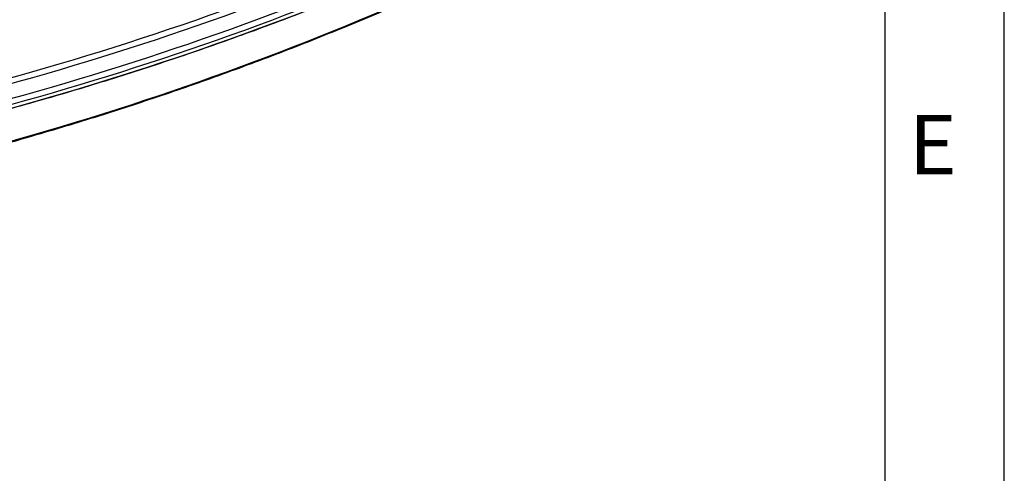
# Model space of a CAD drawing. Extents: x 2651 to 7771, y -1163 to 1075.
# Tile 23 of 256: x 3708 to 3791, y -577 to -539. Entities that reach past the tile are written whole.
import ezdxf

# ---------------------------------------------------------------- set-up
doc = ezdxf.new("R2010")
doc.units = 0
doc.header["$LTSCALE"] = 10
doc.layers.get('0').update_dxf_attribs({"linetype": 'CONTINUOUS'})
for name, color, linetype in [('1', 7, 'CONTINUOUS'), ('BOX', 4, 'CONTINUOUS'), ('DIM', 3, 'CONTINUOUS')]:
    doc.layers.add(name, color=color, linetype=linetype)
doc.styles.get("Standard").update_dxf_attribs({"font": 'romans.shx'})

# ---------------------------------------------------------------- blocks, each defined once
blk = doc.blocks.new('dg')
at = {"layer": 'BOX', "color": 3}
for points in [[(0, 0), (1140, 0), (1140, 820), (0, 820)], [(10, 10), (1130, 10), (1130, 810), (10, 810)]]:
    blk.add_lwpolyline(points, close=True, dxfattribs=at)
at = {"color": 4, "insert": (1132, 616), "char_height": 5, "attachment_point": 1}
blk.add_mtext_dynamic_manual_height_columns('{\\fArial|b1|i0|c0|p34;\\C6;E}', width=6, gutter_width=12.5, heights=[0], dxfattribs=at)

msp = doc.modelspace()

# ---------------------------------------------------------------- linework, layer by layer
at = {"layer": '1', "color": 253, "linetype": 'Continuous'}
for centre, major_axis, start_param, end_param in [((3632.123, -313.284), (-250.956, 39.209), 1.901209, 2.207966), ((3632.104, -313.406), (251.332, -39.268), 5.042802, 5.349559), ((3632.104, -313.406), (-252.587, 39.464), 1.901216, 2.207966), ((3632.034, -313.854), (-252.963, 39.522), 1.901209, 2.207966), ((3632.085, -313.528), (252.963, -39.522), 5.042802, 5.349559), ((3631.251, -318.861), (-250.956, 39.209), 1.901209, 2.207966)]:
    msp.add_ellipse(centre, major_axis=major_axis, ratio=0.94591, start_param=start_param, end_param=end_param, dxfattribs=at)
at = {"layer": '1', "color": 7, "linetype": 'Continuous'}
for points, knots in [([(3678.731, -553.031), (3679.6, -552.893), (3682.409, -552.432), (3687.143, -551.57), (3692.916, -550.388), (3698.656, -549.079), (3704.361, -547.643), (3710.027, -546.082), (3715.651, -544.396), (3721.23, -542.586), (3726.761, -540.653), (3732.242, -538.599), (3737.668, -536.423), (3743.038, -534.128), (3747.969, -531.887), (3751.097, -530.388), (3752.467, -529.717)], [0, 0, 0, 0, 0.033794, 0.109361, 0.18493, 0.260498, 0.336066, 0.411634, 0.487202, 0.56277, 0.638337, 0.713905, 0.789472, 0.86504, 0.940607, 1, 1, 1, 1]), ([(3677.551, -556.204), (3678.572, -556.04), (3681.525, -555.55), (3686.393, -554.656), (3692.141, -553.467), (3697.857, -552.151), (3703.536, -550.708), (3709.176, -549.14), (3714.774, -547.447), (3720.327, -545.631), (3725.831, -543.691), (3731.284, -541.63), (3736.683, -539.448), (3742.025, -537.147), (3746.69, -535.01), (3749.566, -533.627), (3750.694, -533.074)], [0, 0, 0, 0, 0.040044, 0.115933, 0.191823, 0.267713, 0.343603, 0.419492, 0.49538, 0.571268, 0.647156, 0.723043, 0.798929, 0.874815, 0.9507, 1, 1, 1, 1])]:
    msp.add_open_spline(points, degree=3, knots=knots, dxfattribs=at)

# ---------------------------------------------------------------- block references
at = {"layer": 'DIM'}
msp.add_blockref('dg', (2650.684, -1163.358), dxfattribs=at)

doc.saveas('drawing.dxf')
